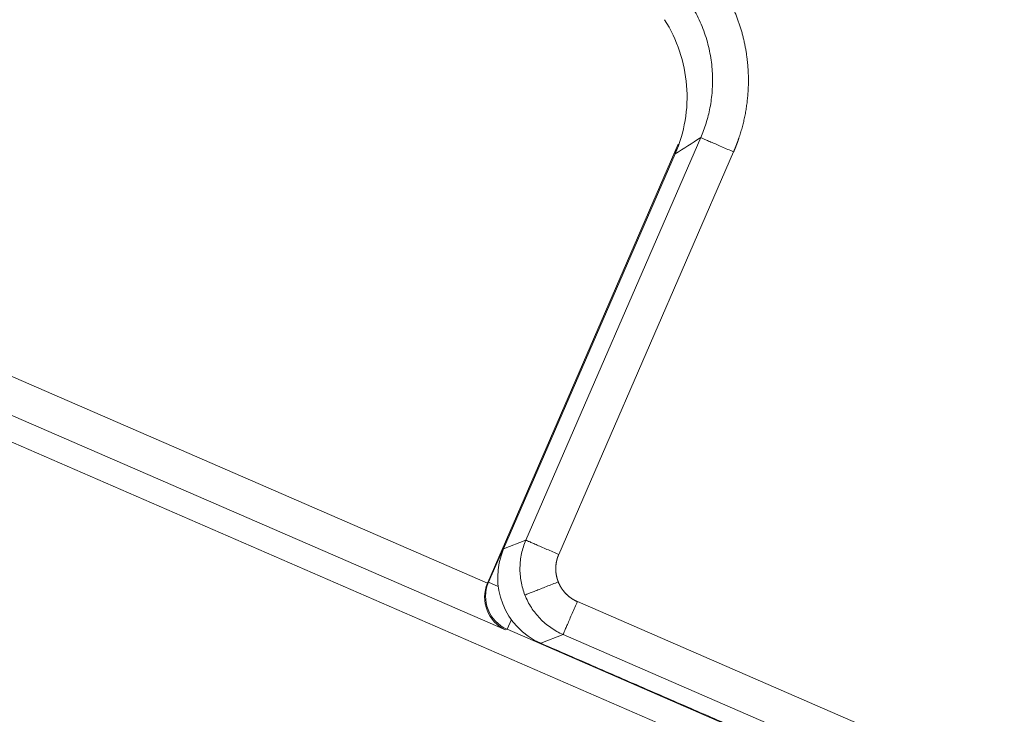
# Model space of a CAD drawing. Header units: millimetres. Extents: x 5437 to 18441, y -4466 to 3128.
# Tile 154 of 256: x 8486 to 8499, y -2875 to -2865. Entities that reach past the tile are written whole.
import ezdxf

# ---------------------------------------------------------------- set-up
doc = ezdxf.new("R2010")
doc.units = ezdxf.units.MM
doc.layers.add('1', color=7, linetype='Continuous', true_color=0xffffff)
doc.styles.add('TXT08', font='txt.shx', dxfattribs={"width": 0.8, "bigfont": 'gbcbig.shx'})
doc.dimstyles.get("Standard").update_dxf_attribs({"dimtxt": 0.18, "dimasz": 0.18, "dimexe": 0.18, "dimexo": 0.0625, "dimgap": 0.09, "dimtad": 0, "dimtih": 1, "dimtoh": 1, "dimdec": 4, "dimzin": 0, "dimdsep": 46, "dimtxsty": 'Standard', "dimcen": 0.09, "dimadec": 0, "dimazin": 0, "dimtfac": 1, "dimtdec": 4, "dimtofl": 0, "dimtmove": 0, "dimatfit": 3, "dimfxl": 1, "dimtolj": 1, "dimtzin": 0, "dimarcsym": 0})
doc.dimstyles.new('YanXiu', dxfattribs={"dimtxt": 40, "dimasz": 30, "dimexe": 0.66, "dimexo": 0.66, "dimgap": 0.66, "dimtad": 0, "dimdec": 1, "dimdsep": 46, "dimtxsty": 'TXT08', "dimcen": 0, "dimclrd": 256, "dimclre": 165, "dimclrt": 90, "dimazin": 2, "dimtfac": 1, "dimtdec": 1, "dimtofl": 0, "dimtmove": 0, "dimatfit": 3, "dimfxl": 1, "dimlwd": 5, "dimlwe": 13, "dimarcsym": 0})

# ---------------------------------------------------------------- blocks, each defined once
blk = doc.blocks.new('*D53')
at = {"color": 0, "lineweight": -2, "transparency": 16777216}
for p, q in [((10989.431, -2154.415), (10692.917, -2240.821)), ((11069.431, -2154.415), (10989.431, -2154.415)), ((8443.48, -2896.412), (8443.48, -2896.232)), ((8443.39, -2896.322), (8443.57, -2896.322))]:
    blk.add_line(p, q, dxfattribs=at)
at = {"color": 0, "lineweight": 20, "transparency": 16777216}
blk.add_solid([(10689.187, -2228.02), (10696.648, -2253.622), (10616.112, -2263.203)], dxfattribs=at)
at = {"layer": 'Defpoints', "color": 0, "lineweight": 20, "transparency": 16777216}
for p in [(10616.112, -2263.203), (6270.848, -3529.44)]:
    blk.add_point(p, dxfattribs=at)
at = {"color": 0, "lineweight": 20, "transparency": 16777216, "insert": (11249.521, -2154.415), "char_height": 80, "attachment_point": 5}
blk.add_mtext('\\A1;R2260', dxfattribs=at)
blk = doc.blocks.new('*D54')
at = {"color": 0, "lineweight": -2, "transparency": 16777216}
blk.add_line((7492.685, -2896.322), (7463.516, -2896.322), dxfattribs=at)
at = {"color": 0, "lineweight": -3, "transparency": 16777216}
for start, end in [(14.724706, 87.329624), (101.590205, 175.275294)]:
    blk.add_arc((8434.119, -2896.322), 970.423, start, end, dxfattribs=at)
at = {"color": 0, "lineweight": 20, "transparency": 16777216}
for points in [[(9385.695, -2646.81), (9359.647, -2652.519), (9389.799, -2727.809)], [(7480.316, -2816.939), (7453.672, -2815.84), (7463.696, -2896.322)]]:
    blk.add_solid(points, dxfattribs=at)
at = {"layer": 'Defpoints', "color": 0, "lineweight": 20, "transparency": 16777216}
for p in [(7900.863, -2085.545), (10671.817, -2501.755), (7492.748, -2896.322), (7740.501, -2896.322), (8434.119, -2896.322)]:
    blk.add_point(p, dxfattribs=at)
at = {"color": 0, "lineweight": 20, "transparency": 16777216, "insert": (8359.241, -1928.792), "char_height": 80, "attachment_point": 5}
blk.add_mtext('\\A1;165%%D', dxfattribs=at)
blk = doc.blocks.new('*D56')
at = {"lineweight": 5, "transparency": 16777216}
blk.add_line((9409.719, -2278.028), (9220.9, -2398.87), dxfattribs=at)
at = {"lineweight": 20, "transparency": 16777216}
blk.add_solid([(9218.205, -2394.659), (9223.595, -2403.082), (9195.632, -2415.042)], dxfattribs=at)
at = {"layer": 'Defpoints', "color": 0, "lineweight": 20, "transparency": 16777216}
for p in [(9195.632, -2415.042), (8443.48, -2896.412)]:
    blk.add_point(p, dxfattribs=at)
at = {"color": 90, "lineweight": 20, "transparency": 16777216, "insert": (9459.689, -2246.048), "char_height": 40, "attachment_point": 5, "rotation": 32.6188, "style": 'TXT08'}
blk.add_mtext('R893', dxfattribs=at)

msp = doc.modelspace()

# ---------------------------------------------------------------- linework, layer by layer
at = {"color": 7, "lineweight": 20}
msp.add_arc((8443.47995, -2896.41157), 893, 10.1099821, 350.11198757, dxfattribs=at)
at = {"layer": '1', "color": 0, "lineweight": 20}
for p, q in [((8427.06324, -2845.06387), (8492.15351, -2873.33614)), ((8492.40494, -2873.9904), (8426.41346, -2845.32669)), ((8426.29693, -2845.64733), (8501.80108, -2878.44292)), ((8492.6892, -2872.73832), (8495.1278, -2867.12403)), ((8492.15685, -2873.32825), (8494.81254, -2867.21416)), ((8494.76401, -2867.34818), (8494.7919, -2867.28397)), ((8492.37902, -2872.86059), (8494.77191, -2867.3515)), ((8495.58633, -2867.3232), (8493.14774, -2872.93749)), ((8492.37902, -2872.86059), (8492.68923, -2872.73825)), ((8492.16854, -2873.32364), (8492.37115, -2872.85717)), ((8492.15685, -2873.32825), (8492.16854, -2873.32364)), ((8492.16854, -2873.32364), (8492.30392, -2873.38245)), ((8493.40711, -2873.59519), (8508.13909, -2879.9941)), ((8492.48671, -2873.84596), (8492.42791, -2873.98135)), ((8492.42791, -2873.98135), (8492.40494, -2873.9904)), ((8508.51848, -2880.97037), (8492.42791, -2873.98135)), ((8493.20794, -2874.05373), (8492.89773, -2874.17607)), ((8507.93992, -2880.45264), (8493.20794, -2874.05373))]:
    msp.add_line(p, q, dxfattribs=at)
msp.add_arc((8493.29626, -2873.25891), 1, 156.526411, 246.52205, dxfattribs=at)
for centre, major_axis, ratio, start_param, end_param in [((8492.60411, -2873.53187), (-0.00856, -0.5017), 0.97561944, 4.3283404, 5.88168343), ((8492.62707, -2873.52281), (0.18343, -0.46514), 0.99969546, 3.92714311, 5.49763485), ((8492.61559, -2873.52734), (-0.46528, -0.18349), 0.99969546, 5.49793944, 5.51508814)]:
    msp.add_ellipse(centre, major_axis=major_axis, ratio=ratio, start_param=start_param, end_param=end_param, dxfattribs=at)
for points, degree, knots in [([(8495.27418, -2864.80199), (8495.41608, -2864.98628), (8495.53616, -2865.18662), (8495.63203, -2865.39907), (8495.77374, -2865.84396), (8495.80958, -2866.30975), (8495.79973, -2866.54653), (8495.75292, -2866.84431), (8495.66228, -2867.13063), (8495.63918, -2867.19569), (8495.61387, -2867.25986), (8495.58633, -2867.3232)], 5, [0, 0, 0, 0, 0, 0, 0.43592614, 0.43592614, 0.43592614, 0.87074424, 0.87074424, 0.87074424, 1, 1, 1, 1, 1, 1]), ([(8495.1278, -2867.12403), (8495.15533, -2867.06062), (8495.18034, -2866.99402), (8495.22387, -2866.85487), (8495.24239, -2866.78231), (8495.27146, -2866.63205), (8495.28202, -2866.55435), (8495.2938, -2866.39503), (8495.29503, -2866.3134), (8495.28705, -2866.14789), (8495.27783, -2866.06399), (8495.24823, -2865.89592), (8495.22784, -2865.81175), (8495.17569, -2865.64536), (8495.14393, -2865.56315), (8495.06941, -2865.40296), (8495.02666, -2865.32498), (8494.97891, -2865.2502)], 3, [0, 0, 0, 0, 0.125, 0.125, 0.25, 0.25, 0.375, 0.375, 0.5, 0.5, 0.625, 0.625, 0.75, 0.75, 0.875, 0.875, 1, 1, 1, 1]), ([(8494.772, -2867.3513), (8494.83684, -2867.20193), (8494.88334, -2867.04461), (8494.93693, -2866.72339), (8494.94401, -2866.5595), (8494.91832, -2866.23485), (8494.88556, -2866.07411), (8494.78213, -2865.7653), (8494.71146, -2865.61726), (8494.62394, -2865.47995)], 3, [0, 0, 0, 0, 0.25, 0.25, 0.5, 0.5, 0.75, 0.75, 1, 1, 1, 1]), ([(8492.6762, -2873.50344), (8492.6522, -2873.44256), (8492.63419, -2873.37932), (8492.61086, -2873.25054), (8492.60553, -2873.18501), (8492.60775, -2873.05415), (8492.6153, -2872.98884), (8492.643, -2872.86093), (8492.66315, -2872.79834), (8492.6892, -2872.73832)], 3, [0, 0, 0, 0, 0.25, 0.25, 0.5, 0.5, 0.75, 0.75, 1, 1, 1, 1]), ([(8493.14774, -2872.93749), (8493.1292, -2872.98018), (8493.1154, -2873.02555), (8493.10701, -2873.0727), (8493.1026, -2873.15225), (8493.11372, -2873.23051), (8493.12066, -2873.2615), (8493.12987, -2873.29133), (8493.1412, -2873.32006)], 5, [0, 0, 0, 0, 0, 0, 0.60111056, 0.60111056, 0.60111056, 1, 1, 1, 1, 1, 1]), ([(8493.1412, -2873.32006), (8493.15827, -2873.36336), (8493.18059, -2873.40519), (8493.208, -2873.44446), (8493.26114, -2873.50382), (8493.32434, -2873.5513), (8493.35117, -2873.5683), (8493.37878, -2873.58289), (8493.40711, -2873.59519)], 5, [0, 0, 0, 0, 0, 0, 0.60109181, 0.60109181, 0.60109181, 1, 1, 1, 1, 1, 1]), ([(8493.20794, -2874.05373), (8493.14793, -2874.02765), (8493.09049, -2873.99566), (8492.98294, -2873.92109), (8492.93284, -2873.87851), (8492.8419, -2873.78439), (8492.80106, -2873.73286), (8492.73022, -2873.62282), (8492.70021, -2873.56431), (8492.6762, -2873.50344)], 3, [0, 0, 0, 0, 0.25, 0.25, 0.5, 0.5, 0.75, 0.75, 1, 1, 1, 1])]:
    msp.add_open_spline(points, degree=degree, knots=knots, dxfattribs=at)
for points, degree in [([(8495.1278, -2867.12403), (8495.0091, -2867.20001), (8494.8905, -2867.27577), (8494.772, -2867.3513)], 3), ([(8508.07272, -2880.7674), (8505.03775, -2879.44914), (8502.00278, -2878.13089), (8498.96781, -2876.81264), (8495.93284, -2875.49438), (8492.89786, -2874.17613)], 5)]:
    msp.add_open_spline(points, degree=degree, dxfattribs=at)
for points, weights in [([(8495.58633, -2867.3232), (8495.13566, -2867.12745), (8495.1278, -2867.12403)], [1, 0.713250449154, 1]), ([(8493.14774, -2872.93749), (8492.69707, -2872.74174), (8492.6892, -2872.73832)], [1, 0.713250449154, 1]), ([(8493.1412, -2873.32006), (8492.6874, -2873.49902), (8492.6762, -2873.50344)], [1, 0.715778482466, 1]), ([(8493.40711, -2873.59519), (8493.21136, -2874.04587), (8493.20794, -2874.05373)], [1, 0.713250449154, 1])]:
    msp.add_rational_spline(points, weights, degree=2, dxfattribs=at)

# ---------------------------------------------------------------- dimensions: what is measured, and where the dimension line sits
at = {"color": 0, "lineweight": 20}
dim = msp.add_angular_dim_2l(base=(7900.86303, -2085.54536), line1=((8434.11893, -2896.32157), (10671.81706, -2501.75501)), line2=((7740.5009, -2896.32157), (7492.74781, -2896.32157)), text='165%%D', dimstyle='Standard', override={"dimtxt": 80, "dimasz": 80, "dimlwd": 65533}, dxfattribs=at)
dim.commit()
dim.dimension.update_dxf_attribs({"geometry": '*D54', "text_midpoint": (8359.2409, -1928.79214), "dimtype": 162})
dim = msp.add_diameter_dim_2p(p1=(6270.84796, -3529.44022), p2=(10616.11195, -2263.20291), text='R2260', dimstyle='Standard', override={"dimtxt": 80, "dimasz": 80, "dimdec": 0}, dxfattribs=at)
dim.commit()
dim.dimension.update_dxf_attribs({"geometry": '*D53', "text_midpoint": (11249.52071, -2154.41547), "dimtype": 163})
at = {"color": 7, "lineweight": 20}
dim = msp.add_radius_dim(center=(8443.47995, -2896.41157), mpoint=(9195.63162, -2415.04179), dimstyle='YanXiu', dxfattribs=at)
dim.commit()
dim.dimension.update_dxf_attribs({"geometry": '*D56', "text_midpoint": (9459.68883, -2246.04773), "dimtype": 164})

doc.saveas('drawing.dxf')
